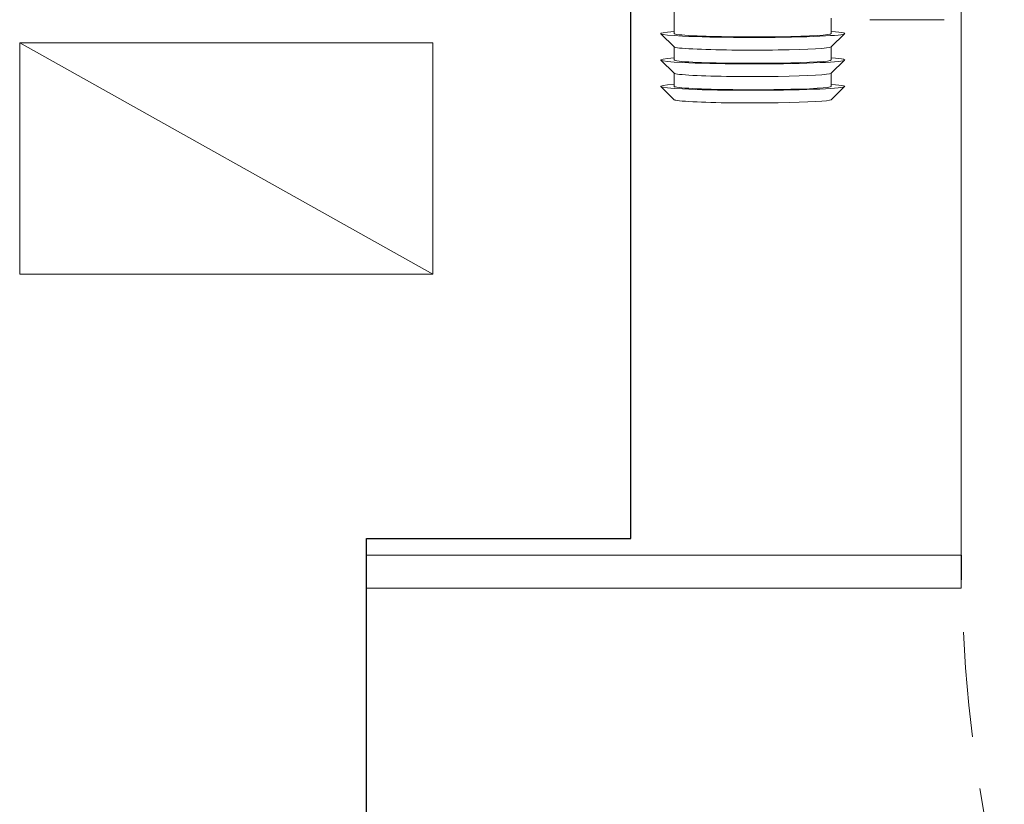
# Model space of a CAD drawing. Header units: millimetres. Extents: x 23192 to 177760, y -399809 to -79279.
# Tile 212 of 256: x 59352 to 59411, y -197939 to -197892. Entities that reach past the tile are written whole.
import ezdxf

# ---------------------------------------------------------------- set-up
doc = ezdxf.new("R2010")
doc.units = ezdxf.units.MM
doc.linetypes.add('HIDDEN', pattern=[9.525, 6.35, -3.175])
doc.layers.get('0').update_dxf_attribs({"lineweight": 0})
for name, color, linetype, lineweight in [('!! 0_ Istn-sciany', 3, 'Continuous', 30), ('!! 0_Istn-went', 5, 'Continuous', 13), ('!! 2 ZABUDOWA GK-MDF', 54, 'Continuous', 13), ('!! 2_Drzwi - nowe remont', 33, 'Continuous', 9), ('!! 2_LEGENDA', 253, 'Continuous', 13)]:
    doc.layers.add(name, color=color, linetype=linetype, lineweight=lineweight)
doc.layers.add('!!_@ wypos sanit nd', color=7, linetype='Continuous', lineweight=0, plot=False)
doc.layers.add('Powierzchnia', color=140, linetype='Continuous', lineweight=5, plot=False)

# ---------------------------------------------------------------- blocks, each defined once
blk = doc.blocks.new('drzwi giszet')
at = {"linetype": 'HIDDEN'}
blk.add_arc((68617.39, -194499.265), 90, 88.08979, 179.99999, dxfattribs=at)
blk = doc.blocks.new('A$Cff2eaf8b')
for points in [[(-0.24945, 0.09108), (-0.24147, 0.09927)], [(-0.24136, 0.09113), (-0.23342, 0.09113), (-0.22548, 0.09927)], [(-0.22538, 0.09113), (-0.21743, 0.09113), (-0.2095, 0.09927)], [(-0.19567, 0.09113), (-0.20939, 0.09113)], [(-0.24945, -0.00383), (-0.24147, -0.01202)], [(-0.24136, -0.00387), (-0.23342, -0.00387), (-0.22548, -0.01202)], [(-0.22538, -0.00387), (-0.21743, -0.00387), (-0.2095, -0.01202)], [(-0.2, -0.00387), (-0.20939, -0.00387)], [(-0.20099, -0.02721), (-0.20099, -0.0722)]]:
    blk.add_lwpolyline(points)
for centre, major_axis, start_param, end_param in [((-0.24136, 0.04363), (0, 0.0557), 5.733752, 6.988802), ((-0.22538, 0.04363), (0, 0.0557), 5.733752, 6.988802), ((-0.20939, 0.04363), (0, 0.0557), 5.733752, 6.988802), ((-0.24936, 0.04363), (0, 0.0475), 0.043665, 0.705617), ((-0.24136, 0.04363), (0, 0.0475), 0, 0.705617), ((-0.23337, 0.04363), (0, 0.0475), 0.043665, 0.705617), ((-0.22538, 0.04363), (0, 0.0475), 0, 0.705617), ((-0.21739, 0.04363), (0, 0.0475), 0.043665, 0.705617), ((-0.20939, 0.04363), (0, 0.0475), 0, 0.705617), ((-0.24136, 0.04363), (0, 0.0557), 0.705617, 3.691026), ((-0.22538, 0.04363), (0, 0.0557), 0.705617, 3.691026), ((-0.20939, 0.04363), (0, 0.0557), 0.705617, 3.691026), ((-0.24936, 0.04363), (0, 0.0475), 0.705617, 3.097928), ((-0.24136, 0.04363), (0, 0.0475), 0.705617, 3.141593), ((-0.23337, 0.04363), (0, 0.0475), 0.705617, 3.097928), ((-0.22538, 0.04363), (0, 0.0475), 0.705617, 3.141593), ((-0.21739, 0.04363), (0, 0.0475), 0.705617, 3.097928), ((-0.20939, 0.04363), (0, 0.0475), 0.705617, 3.141593)]:
    blk.add_ellipse(centre, major_axis=major_axis, ratio=0.04256, start_param=start_param, end_param=end_param)

msp = doc.modelspace()

# ---------------------------------------------------------------- linework, layer by layer
at = {"layer": '!! 0_ Istn-sciany'}
for points in [[(59372.56735, -197923.12813), (59388.56735, -197923.12813), (59388.56735, -197777.12813), (59372.56735, -197777.12813)], [(59372.56735, -198056.12813), (59372.56735, -197923.12813)]]:
    msp.add_lwpolyline(points, dxfattribs=at)
at = {"layer": '!! 0_Istn-went'}
for points in [[(59376.56735, -197893.12813), (59351.56735, -197893.12813)], [(59351.56735, -197893.12813), (59351.56735, -197907.12813)], [(59351.56735, -197893.12813), (59376.56735, -197907.12813)], [(59376.56735, -197907.12813), (59376.56735, -197893.12813)], [(59376.56735, -197907.12813), (59351.56735, -197907.12813)]]:
    msp.add_lwpolyline(points, dxfattribs=at)
at = {"layer": '!! 2 ZABUDOWA GK-MDF'}
for points in [[(59408.56735, -197926.12813), (59408.56735, -197819.12813)], [(59408.56735, -197924.12813), (59372.56735, -197924.12813)], [(59408.56735, -197926.12813), (59372.56735, -197926.12813)]]:
    msp.add_lwpolyline(points, dxfattribs=at)
at = {"layer": '!! 2_LEGENDA'}
msp.add_lwpolyline([(59372.56735, -197923.12813), (59388.56735, -197923.12813), (59388.56735, -197777.12813), (59372.56735, -197777.12813)], dxfattribs=at)
at = {"layer": 'Powierzchnia'}
msp.add_lwpolyline([(59372.56735, -198056.12813), (59520.56735, -198056.12813), (59520.56735, -197819.12813), (59388.56735, -197819.12813), (59388.56735, -197923.12813), (59372.56735, -197923.12813)], close=True, dxfattribs=at)

# ---------------------------------------------------------------- block references
at = {"layer": '!! 2_Drzwi - nowe remont', "xscale": -1, "rotation": 180}
msp.add_blockref('drzwi giszet', (-9118.82229, -392423.39361), dxfattribs=at)
at = {"layer": '!!_@ wypos sanit nd', "xscale": 100, "yscale": 100, "zscale": 100, "rotation": 90}
msp.add_blockref('A$Cff2eaf8b', (59400.30036, -197871.62796), dxfattribs=at)

doc.saveas('drawing.dxf')
